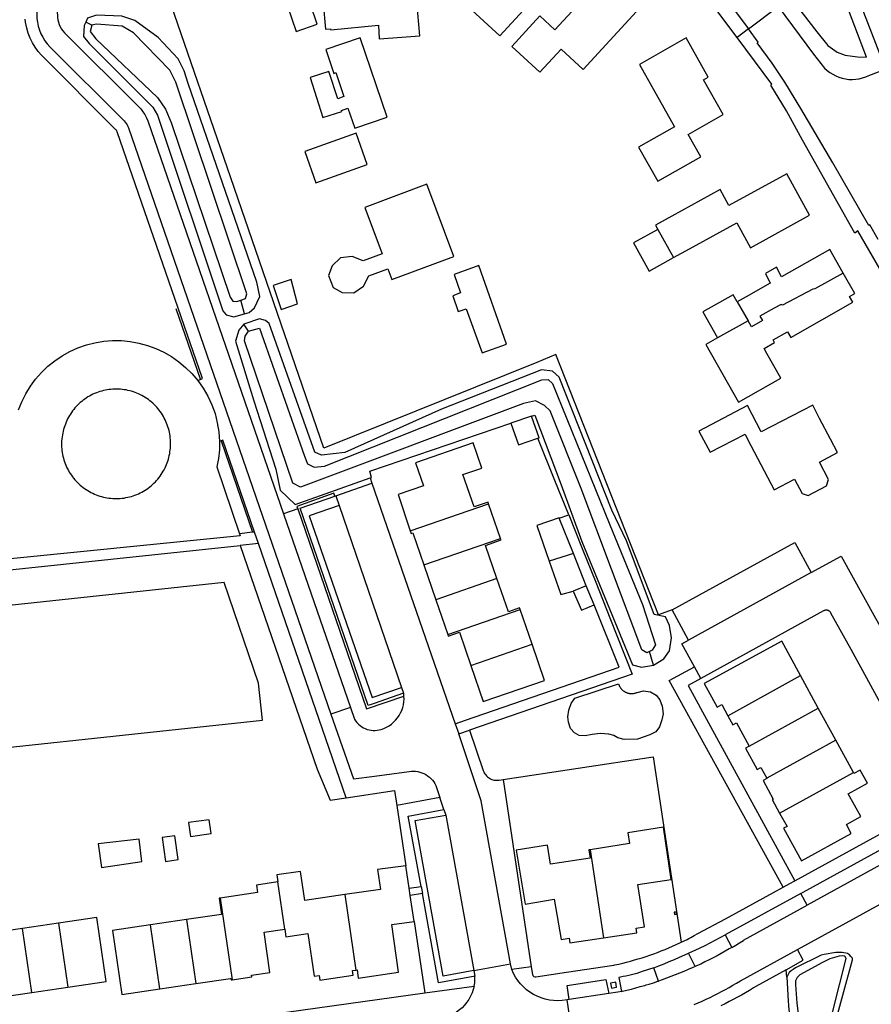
# Model space of a CAD drawing. Header units: metres. Extents: x 174423 to 175128, y 462196 to 462742.
# Tile 58 of 137: x 175051.39 to 175052.64, y 462725.61 to 462727.05. Entities that reach past the tile are written whole.
import ezdxf

# ---------------------------------------------------------------- set-up
doc = ezdxf.new("R2010")
doc.units = ezdxf.units.M
doc.layers.add('N-XX-AL-LIJN_0.20-G', color=7, linetype='Continuous', lineweight=25)

# ---------------------------------------------------------------- blocks, each defined once
blk = doc.blocks.new('Situatie')
at = {"lineweight": -3}
for p, q in [((-3.59, 13.4264), (-3.5462, 13.4589)), ((-4.5537, 13.4315), (-4.5629, 13.4359)), ((-3.59, 13.4264), (-3.6067, 13.4138)), ((-3.7228, 13.1319), (-3.7, 13.0905)), ((-4.3299, 13.0081), (-4.3354, 13.0279)), ((-3.6064, 13.0255), (-3.5905, 12.9979)), ((-4.4305, 13.0156), (-4.3945, 12.9111)), ((-3.5905, 12.9979), (-3.6351, 12.9727)), ((-4.3239, 12.9827), (-4.3308, 12.993)), ((-4.3639, 12.8216), (-4.318, 12.6873)), ((-4.1957, 12.7408), (-4.1426, 12.7592)), ((-4.1957, 12.7408), (-4.1909, 12.7268)), ((-4.2515, 12.7215), (-4.2726, 12.7142)), ((-4.1909, 12.7268), (-4.0991, 12.4595)), ((-4.0865, 12.6896), (-3.9715, 12.7291)), ((-3.9539, 12.6781), (-3.9715, 12.7291)), ((-4.0666, 12.6393), (-3.9539, 12.6781)), ((-4.3094, 12.6709), (-4.3362, 12.668)), ((-3.847, 12.6563), (-3.8824, 12.6449)), ((-3.8282, 12.6088), (-3.847, 12.6563)), ((-4.0666, 12.6393), (-4.0491, 12.5883)), ((-3.9591, 12.6193), (-4.0491, 12.5883)), ((-3.4976, 12.628), (-3.6781, 12.5289)), ((-4.0491, 12.5883), (-4.0315, 12.5372)), ((-4.0315, 12.5372), (-3.9249, 12.5738)), ((-3.9074, 12.5228), (-3.9249, 12.5738)), ((-3.9974, 12.4918), (-3.9074, 12.5228)), ((-3.7291, 12.4922), (-3.7353, 12.5123)), ((-3.6598, 12.4728), (-3.6693, 12.49)), ((-3.62, 12.418), (-3.5133, 12.4768)), ((-3.4875, 12.4293), (-3.5133, 12.4768)), ((-4.0991, 12.4595), (-4.0962, 12.4509)), ((-4.1744, 12.4301), (-4.2028, 12.4203)), ((-3.589, 12.3735), (-3.4875, 12.4293)), ((-3.4617, 12.3819), (-3.4875, 12.4293)), ((-4.0203, 12.406), (-4.0152, 12.3914)), ((-4.0152, 12.3914), (-3.9995, 12.3968)), ((-3.4617, 12.3819), (-3.5631, 12.3261)), ((-3.4359, 12.3345), (-3.4617, 12.3819)), ((-3.5442, 12.2748), (-3.4359, 12.3345)), ((-3.5218, 12.1756), (-3.3153, 12.2893)), ((-4.037, 12.2801), (-4.0344, 12.2721)), ((-4.0344, 12.2721), (-3.9929, 12.044)), ((-3.8224, 12.2212), (-3.8029, 12.0919)), ((-3.3605, 12.2186), (-3.5036, 12.1398)), ((-4.2708, 12.1047), (-4.281, 12.1739)), ((-4.3654, 12.1504), (-4.3478, 12.0304)), ((-4.1827, 12.1553), (-4.1662, 12.0446)), ((-4.603, 12.1136), (-4.6559, 12.1058)), ((-4.603, 12.1136), (-4.5891, 12.0195)), ((-4.4149, 12.1188), (-4.4678, 12.1111)), ((-4.4149, 12.1188), (-4.4011, 12.0249)), ((-4.0807, 12.1158), (-4.0649, 12.011)), ((-4.642, 12.0116), (-4.6559, 12.1058)), ((-4.454, 12.0171), (-4.4678, 12.1111)), ((-3.6683, 12.0497), (-3.6781, 12.0692)), ((-3.9929, 12.044), (-3.9391, 12.0538)), ((-3.9929, 12.044), (-3.9914, 12.0356)), ((-3.9375, 12.0454), (-3.9391, 12.0538)), ((-3.9087, 12.0493), (-3.9375, 12.0454)), ((-3.7221, 12.0285), (-3.7289, 12.0481)), ((-4.695, 12.0038), (-4.642, 12.0116)), ((-4.642, 12.0116), (-4.5891, 12.0195)), ((-4.454, 12.0171), (-4.4011, 12.0249)), ((-4.0649, 12.011), (-3.9926, 12.0211)), ((-3.8532, 12.0014), (-3.8561, 12.0009)), ((-3.8488, 11.9515), (-3.8561, 12.0009)), ((-3.7951, 12.01), (-3.8532, 12.0014))]:
    blk.add_line(p, q, dxfattribs=at)
for points in [[(-3.4598, 13.5509), (-3.3974, 13.3901), (-3.3496, 13.4082), (-3.1521, 13.4831)], [(-3.6067, 13.4138), (-3.6497, 13.4713), (-3.7095, 13.5452), (-3.7667, 13.5973), (-3.7641, 13.5993), (-3.7844, 13.6209), (-3.8619, 13.6925), (-4.1433, 13.9486)], [(-4.6578, 13.9411), (-4.6347, 13.4476), (-4.6345, 13.4417), (-4.6338, 13.4359), (-4.6326, 13.4302), (-4.6309, 13.4246), (-4.6287, 13.4191), (-4.6261, 13.4139), (-4.623, 13.4089), (-4.6196, 13.4042), (-4.6157, 13.3997), (-4.5067, 13.2912), (-4.505, 13.2894), (-4.5035, 13.2875), (-4.5022, 13.2854), (-4.5011, 13.2832), (-4.5002, 13.281), (-4.2028, 12.4203)], [(-4.6277, 13.9415), (-4.6045, 13.443), (-4.6039, 13.4394), (-4.603, 13.4359), (-4.6018, 13.4325), (-4.6003, 13.4292), (-4.5985, 13.4261), (-4.5964, 13.4232), (-4.594, 13.4204), (-4.4856, 13.3125), (-4.4821, 13.3087), (-4.479, 13.3047), (-4.4762, 13.3004), (-4.4738, 13.2958), (-4.4719, 13.2911), (-4.2726, 12.7142), (-4.1744, 12.4301)], [(-3.702, 12.5735), (-3.7222, 12.566), (-3.8726, 12.9482), (-3.9008, 12.9364), (-4.2131, 12.8109), (-4.3499, 13.2076), (-4.4423, 13.4761), (-4.5737, 13.4756), (-4.5967, 13.942)], [(-3.8043, 13.8201), (-3.8043, 13.8198), (-3.7958, 13.7737), (-3.7915, 13.7513), (-3.786, 13.7293), (-3.7793, 13.7075), (-3.7695, 13.6793), (-3.7637, 13.6636), (-3.7572, 13.6481), (-3.7499, 13.633), (-3.7457, 13.6243), (-3.7327, 13.6011), (-3.7175, 13.5793), (-3.7005, 13.559), (-3.6092, 13.4521), (-3.59, 13.4264)], [(-3.8659, 13.5519), (-3.9137, 13.5956), (-3.9874, 13.5151), (-3.9614, 13.4912), (-3.9958, 13.4536), (-3.9549, 13.4161), (-3.915, 13.4597), (-3.9342, 13.4773), (-3.8659, 13.5519)], [(-3.5428, 13.4913), (-3.4895, 13.4221), (-3.4732, 13.4018), (-3.4598, 13.3922), (-3.4477, 13.3875), (-3.4297, 13.3853), (-3.4168, 13.3849), (-3.468, 13.5204), (-3.5428, 13.4913)], [(-3.7541, 13.4519), (-3.8055, 13.4992), (-3.874, 13.425), (-3.8961, 13.4453), (-3.9372, 13.4006), (-3.896, 13.3627), (-3.8649, 13.3964), (-3.8325, 13.3666), (-3.7541, 13.4519)], [(-4.1358, 13.4743), (-4.2071, 13.4682), (-4.207, 13.4669), (-4.2127, 13.4661), (-4.2131, 13.4716), (-4.2355, 13.4701), (-4.2354, 13.4696), (-4.2665, 13.4598), (-4.2539, 13.4225), (-4.2229, 13.4331), (-4.2328, 13.4621), (-4.2141, 13.4639), (-4.2109, 13.4258), (-4.2033, 13.4262), (-4.2032, 13.4249), (-4.1331, 13.4317), (-4.1319, 13.4119), (-4.0725, 13.4163), (-4.0784, 13.4831), (-4.1361, 13.4781), (-4.1358, 13.4743)], [(-3.5462, 13.4589), (-3.4946, 13.3891), (-3.4781, 13.3687), (-3.4744, 13.3653), (-3.4704, 13.3623), (-3.4662, 13.3596), (-3.4617, 13.3573), (-3.4571, 13.3554), (-3.4523, 13.3539), (-3.4473, 13.3529), (-3.4423, 13.3522), (-3.4373, 13.3521), (-3.4323, 13.3523), (-3.4273, 13.353), (-3.4224, 13.3542), (-3.4177, 13.3557), (-3.413, 13.3577), (-3.3421, 13.3847)], [(-4.3299, 13.0081), (-4.3231, 13.0099), (-4.3149, 13.0169), (-4.3074, 13.0336), (-4.3115, 13.0543), (-4.4123, 13.3462), (-4.4185, 13.3649), (-4.4274, 13.3821), (-4.4567, 13.4138), (-4.491, 13.4388), (-4.5099, 13.4448), (-4.547, 13.4464), (-4.5601, 13.4419), (-4.5629, 13.4359)], [(-4.3985, 12.9103), (-4.3914, 12.9128), (-4.5167, 13.2753), (-4.517, 13.276), (-4.5174, 13.2767), (-4.5179, 13.2774), (-4.5185, 13.278), (-4.519, 13.2786), (-4.6278, 13.3876), (-4.6328, 13.3933), (-4.6373, 13.3995), (-4.6412, 13.4059), (-4.6446, 13.4128), (-4.6473, 13.4198), (-4.6494, 13.4271), (-4.6504, 13.4316), (-4.6511, 13.436), (-4.6516, 13.4405)], [(-4.5629, 13.4359), (-4.5651, 13.4313), (-4.566, 13.415), (-4.558, 13.4046), (-4.4645, 13.3115), (-4.4574, 13.2996), (-4.3618, 13.0126), (-4.3567, 13.0067), (-4.3455, 13.0038), (-4.3299, 13.0081)], [(-4.5537, 13.4315), (-4.5563, 13.4226), (-4.5483, 13.4119), (-4.4576, 13.3255), (-4.4459, 13.3082), (-4.4375, 13.289), (-4.351, 13.0325), (-4.347, 13.0265), (-4.341, 13.0259), (-4.3354, 13.0279)], [(-4.3354, 13.0279), (-4.3283, 13.0305), (-4.3262, 13.0374), (-4.4307, 13.3481), (-4.4392, 13.3658), (-4.4926, 13.4203), (-4.5094, 13.4303), (-4.5469, 13.4334), (-4.5537, 13.4315)], [(-3.0872, 12.4147), (-3.0552, 12.4324), (-3.1301, 12.5636), (-3.1968, 12.6804), (-3.2606, 12.792), (-3.2517, 12.8232), (-3.4291, 13.1296), (-3.4338, 13.1266), (-3.5107, 13.2631), (-3.5338, 13.3059), (-3.5571, 13.3439), (-3.5554, 13.3451), (-3.6067, 13.4138)], [(-3.3995, 13.1173), (-3.4117, 13.1386), (-3.4133, 13.1378), (-3.4661, 13.2296), (-3.5128, 13.3093), (-3.5364, 13.3481), (-3.555, 13.3761), (-3.577, 13.4057), (-3.5755, 13.4069), (-3.59, 13.4264)], [(-4.1678, 13.2803), (-4.1204, 13.2965), (-4.1602, 13.4131), (-4.2104, 13.3959), (-4.1984, 13.3609), (-4.1959, 13.3624), (-4.1838, 13.3268), (-4.1929, 13.3237), (-4.2058, 13.3638), (-4.2336, 13.3548), (-4.2147, 13.2961), (-4.1869, 13.305), (-4.1874, 13.3066), (-4.1779, 13.3098), (-4.1678, 13.2803)], [(-3.6488, 13.3555), (-3.6815, 13.413), (-3.7501, 13.374), (-3.6983, 13.2827), (-3.7513, 13.2526), (-3.7229, 13.2026), (-3.6599, 13.2385), (-3.6784, 13.2711), (-3.627, 13.3004), (-3.656, 13.3514), (-3.6488, 13.3555)], [(-4.225, 13.2005), (-4.1495, 13.2274), (-4.1659, 13.2733), (-4.2414, 13.2464), (-4.225, 13.2005)], [(-3.7, 13.0905), (-3.6764, 13.1035), (-3.6071, 13.1416), (-3.587, 13.1051), (-3.5003, 13.1528), (-3.5337, 13.2136), (-3.6186, 13.1669), (-3.6315, 13.1903), (-3.7026, 13.1512), (-3.7263, 13.1382), (-3.7228, 13.1319)], [(-4.1133, 13.0582), (-4.0224, 13.0922), (-4.062, 13.1982), (-4.1529, 13.1642), (-4.1275, 13.0961), (-4.1556, 13.0856), (-4.1716, 13.0919), (-4.1887, 13.09), (-4.2013, 13.0784), (-4.2063, 13.0643), (-4.1997, 13.0465), (-4.1866, 13.0391), (-4.1695, 13.0386), (-4.1553, 13.0484), (-4.1474, 13.0636), (-4.1193, 13.0741), (-4.1133, 13.0582)], [(-3.7228, 13.1319), (-3.7585, 13.1122), (-3.7357, 13.0708), (-3.7, 13.0905)], [(-3.4508, 13.0679), (-3.4704, 13.1026), (-3.5416, 13.0622), (-3.5485, 13.0766), (-3.5649, 13.0671), (-3.5578, 13.053), (-3.5693, 13.0465), (-3.589, 13.0353), (-3.6064, 13.0255)], [(-3.9449, 12.9634), (-3.9857, 13.079), (-4.0221, 13.0657), (-4.0125, 13.0388), (-4.024, 13.0343), (-4.0163, 13.0114), (-4.0043, 13.0152), (-3.981, 12.9507), (-3.9449, 12.9634)], [(-3.6351, 12.9727), (-3.6526, 12.9628), (-3.6047, 12.8782), (-3.5423, 12.9135), (-3.5627, 12.9495), (-3.567, 12.9571), (-3.5516, 12.9658), (-3.5538, 12.9696), (-3.5325, 12.9816), (-3.5278, 12.9733), (-3.4367, 13.0249), (-3.4415, 13.0334), (-3.4337, 13.0378), (-3.4508, 13.0679)], [(-3.4508, 13.0679), (-3.4924, 13.0445), (-3.4956, 13.0441), (-3.54, 13.0209), (-3.5419, 13.0218), (-3.5521, 13.0162), (-3.5732, 13.0047), (-3.5694, 12.9981), (-3.5854, 12.989), (-3.5905, 12.9979)], [(-4.2521, 13.0228), (-4.2612, 13.0585), (-4.2875, 13.0496), (-4.2759, 13.0143), (-4.2521, 13.0228)], [(-3.6064, 13.0255), (-3.6124, 13.0359), (-3.6567, 13.0109), (-3.6351, 12.9727)], [(-3.7291, 12.4922), (-3.7143, 12.5013), (-3.706, 12.5133), (-3.7027, 12.5325), (-3.7056, 12.5506), (-3.7117, 12.5634), (-3.7284, 12.5667), (-3.7688, 12.6745), (-3.7905, 12.7196), (-3.868, 12.915), (-3.8775, 12.9238), (-3.8939, 12.9258), (-4.0408, 12.8682), (-4.1825, 12.8042), (-4.2167, 12.8006), (-4.2266, 12.8049), (-4.2935, 12.9938), (-4.2991, 12.9984), (-4.3079, 13.0004), (-4.3308, 12.993)], [(-4.3308, 12.993), (-4.3382, 12.9839), (-4.343, 12.9679), (-4.3159, 12.8803), (-4.2836, 12.7801), (-4.2774, 12.7492), (-4.2554, 12.7279), (-4.1454, 12.7671), (-4.1453, 12.7672), (-4.1432, 12.7679), (-4.1458, 12.7768), (-3.9386, 12.8473)], [(-3.7353, 12.5123), (-3.739, 12.5105), (-3.7464, 12.5147), (-3.8353, 12.7514), (-3.8808, 12.8656), (-3.8892, 12.8733), (-3.9027, 12.8804), (-3.9201, 12.8761), (-4.2477, 12.7536), (-4.2586, 12.7595), (-4.33, 12.9684), (-4.3286, 12.9754), (-4.3239, 12.9827)], [(-4.3239, 12.9827), (-4.3078, 12.9871), (-4.2419, 12.7991), (-4.2372, 12.7878), (-4.2274, 12.7829), (-4.2125, 12.7841), (-3.8933, 12.911), (-3.884, 12.9114), (-3.8776, 12.9056), (-3.7934, 12.6983), (-3.7455, 12.5812), (-3.7266, 12.5221), (-3.7312, 12.5142), (-3.7353, 12.5123)], [(-4.6616, 12.8669), (-4.6568, 12.879), (-4.651, 12.8907), (-4.6442, 12.9018), (-4.6365, 12.9122), (-4.6279, 12.922), (-4.6185, 12.931), (-4.6084, 12.9392), (-4.5976, 12.9465), (-4.5862, 12.9528), (-4.5743, 12.9581), (-4.562, 12.9624), (-4.5494, 12.9656), (-4.5365, 12.9677), (-4.5236, 12.9687), (-4.5105, 12.9686), (-4.4976, 12.9674), (-4.4848, 12.9651), (-4.4722, 12.9617), (-4.46, 12.9572), (-4.4482, 12.9517), (-4.4369, 12.9452), (-4.4262, 12.9377), (-4.4162, 12.9294), (-4.407, 12.9202), (-4.3985, 12.9103)], [(-4.3985, 12.9103), (-4.3905, 12.899), (-4.3836, 12.8871), (-4.3778, 12.8745), (-4.3731, 12.8615), (-4.3697, 12.8481), (-4.3675, 12.8345), (-4.3665, 12.8207), (-4.3667, 12.8082), (-4.368, 12.7958), (-4.3702, 12.7836), (-4.3372, 12.6852)], [(-4.5576, 12.7471), (-4.5552, 12.7457), (-4.5527, 12.7445), (-4.5501, 12.7434), (-4.5476, 12.7423), (-4.545, 12.7413), (-4.5424, 12.7405), (-4.5397, 12.7397), (-4.537, 12.739), (-4.5343, 12.7384), (-4.5316, 12.7379), (-4.5288, 12.7375), (-4.5261, 12.7372), (-4.5233, 12.7369), (-4.5206, 12.7368), (-4.5178, 12.7368), (-4.515, 12.7368), (-4.5122, 12.737), (-4.5095, 12.7373), (-4.5067, 12.7376), (-4.504, 12.7381), (-4.5013, 12.7386), (-4.4986, 12.7393), (-4.4959, 12.74), (-4.4933, 12.7408), (-4.4906, 12.7417), (-4.4881, 12.7428), (-4.4855, 12.7438), (-4.483, 12.745), (-4.4805, 12.7463), (-4.4781, 12.7476), (-4.4758, 12.7491), (-4.4734, 12.7506), (-4.4712, 12.7522), (-4.469, 12.7539), (-4.4668, 12.7556), (-4.4647, 12.7574), (-4.4627, 12.7593), (-4.4607, 12.7613), (-4.4589, 12.7633), (-4.457, 12.7654), (-4.4553, 12.7676), (-4.4536, 12.7698), (-4.452, 12.7721), (-4.4505, 12.7744), (-4.4491, 12.7768), (-4.4478, 12.7792), (-4.4465, 12.7817), (-4.4453, 12.7842), (-4.4443, 12.7867), (-4.4433, 12.7893), (-4.4423, 12.7919), (-4.4415, 12.7946), (-4.4408, 12.7973), (-4.4402, 12.8), (-4.4396, 12.8027), (-4.4392, 12.8054), (-4.4389, 12.8082), (-4.4386, 12.8109), (-4.4383, 12.8149), (-4.4383, 12.8177), (-4.4383, 12.8205), (-4.4385, 12.8232), (-4.4387, 12.826), (-4.4391, 12.8287), (-4.4395, 12.8315), (-4.44, 12.8342), (-4.4406, 12.8369), (-4.4414, 12.8396), (-4.4422, 12.8422), (-4.4431, 12.8448), (-4.4441, 12.8474), (-4.4451, 12.85), (-4.4463, 12.8525), (-4.4476, 12.855), (-4.4489, 12.8574), (-4.4503, 12.8598), (-4.4518, 12.8621), (-4.4534, 12.8644), (-4.4551, 12.8666), (-4.4568, 12.8688), (-4.4586, 12.8709), (-4.4605, 12.8729), (-4.4625, 12.8749), (-4.4645, 12.8768), (-4.4666, 12.8786), (-4.4687, 12.8803), (-4.4709, 12.882), (-4.4732, 12.8836), (-4.4755, 12.8851), (-4.4779, 12.8866), (-4.4803, 12.8879), (-4.4827, 12.8892), (-4.4852, 12.8904), (-4.4878, 12.8915), (-4.4904, 12.8925), (-4.493, 12.8934), (-4.4956, 12.8943), (-4.4983, 12.895), (-4.501, 12.8956), (-4.5037, 12.8962), (-4.5065, 12.8966), (-4.5092, 12.897), (-4.512, 12.8973), (-4.5147, 12.8974), (-4.5175, 12.8975), (-4.5203, 12.8975), (-4.523, 12.8974), (-4.5258, 12.8971), (-4.5286, 12.8968), (-4.5313, 12.8964), (-4.534, 12.8959), (-4.5367, 12.8953), (-4.5394, 12.8946), (-4.5421, 12.8938), (-4.5447, 12.893), (-4.5473, 12.892), (-4.5499, 12.891), (-4.5524, 12.8898), (-4.5549, 12.8886), (-4.5573, 12.8873), (-4.5597, 12.8859), (-4.5621, 12.8844), (-4.5644, 12.8828), (-4.5666, 12.8812), (-4.5688, 12.8795), (-4.5709, 12.8777), (-4.5729, 12.8758), (-4.5749, 12.8739), (-4.5768, 12.8719), (-4.5787, 12.8698), (-4.5804, 12.8677), (-4.5821, 12.8655), (-4.5838, 12.8632), (-4.5853, 12.8609), (-4.5868, 12.8586), (-4.5882, 12.8562), (-4.5895, 12.8537), (-4.5907, 12.8512), (-4.5918, 12.8487), (-4.5928, 12.8461), (-4.5938, 12.8435), (-4.5946, 12.8409), (-4.5954, 12.8382), (-4.5961, 12.8355), (-4.5966, 12.8328), (-4.5971, 12.8301), (-4.5975, 12.8274), (-4.5978, 12.8246), (-4.5983, 12.8208), (-4.5984, 12.818), (-4.5984, 12.8153), (-4.5983, 12.8125), (-4.5981, 12.8097), (-4.5978, 12.807), (-4.5974, 12.8042), (-4.5969, 12.8015), (-4.5963, 12.7988), (-4.5957, 12.7961), (-4.5949, 12.7934), (-4.594, 12.7908), (-4.5931, 12.7882), (-4.5921, 12.7856), (-4.5909, 12.7831), (-4.5897, 12.7806), (-4.5884, 12.7781), (-4.5871, 12.7757), (-4.5856, 12.7734), (-4.584, 12.7711), (-4.5824, 12.7688), (-4.5807, 12.7666), (-4.5789, 12.7645), (-4.5771, 12.7625), (-4.5752, 12.7604), (-4.5732, 12.7585), (-4.5711, 12.7566), (-4.569, 12.7549), (-4.5669, 12.7531), (-4.5646, 12.7515), (-4.5623, 12.7499), (-4.56, 12.7485), (-4.5576, 12.7471)], [(-3.4694, 12.8241), (-3.4854, 12.8545), (-3.4956, 12.8741), (-3.5712, 12.8345), (-3.5915, 12.8733), (-3.6625, 12.8359), (-3.6459, 12.8049), (-3.5949, 12.8311), (-3.5911, 12.8241), (-3.5522, 12.7498), (-3.5224, 12.7654), (-3.5112, 12.7441), (-3.5023, 12.7413), (-3.4754, 12.7554), (-3.4725, 12.7648), (-3.4858, 12.7903), (-3.459, 12.8043), (-3.4694, 12.8241)], [(-3.9082, 12.8576), (-3.9083, 12.8579), (-3.9386, 12.8474), (-3.9386, 12.8473), (-3.9386, 12.8473), (-3.9276, 12.8155), (-3.8991, 12.8253), (-3.8971, 12.826), (-3.9082, 12.8576)], [(-3.9082, 12.8576), (-3.9036, 12.8592), (-3.8647, 12.7569), (-3.8347, 12.6739), (-3.76, 12.4925), (-3.7469, 12.4893), (-3.7291, 12.4922)], [(-4.3152, 12.6876), (-4.3617, 12.8223), (-4.3639, 12.8216), (-4.3665, 12.8207)], [(-3.8676, 12.7081), (-3.8537, 12.7129), (-3.8744, 12.7635), (-3.8991, 12.8253)], [(-3.9715, 12.7291), (-3.9722, 12.7314), (-3.9927, 12.7246), (-4.009, 12.772), (-3.9811, 12.7816), (-3.9939, 12.8187), (-4.0787, 12.7894), (-4.067, 12.7556), (-4.1044, 12.7426), (-4.0865, 12.6896)], [(-4.1454, 12.7671), (-4.1426, 12.7592), (-4.0203, 12.406), (-4.0052, 12.4113), (-3.7797, 12.4893), (-3.8164, 12.5807)], [(-4.1972, 12.7403), (-4.1986, 12.7446), (-4.2528, 12.7252), (-4.2515, 12.7215)], [(-4.0962, 12.4509), (-4.1396, 12.4361), (-4.1482, 12.4332), (-4.2482, 12.7227), (-4.1972, 12.7403), (-4.1957, 12.7408)], [(-4.2515, 12.7215), (-4.1508, 12.428), (-4.0957, 12.4467)], [(-4.1909, 12.7268), (-4.2348, 12.7116), (-4.1425, 12.4445), (-4.0991, 12.4595)], [(-3.8537, 12.7129), (-3.8339, 12.6636), (-3.8141, 12.614), (-3.7933, 12.5617), (-3.7605, 12.4789), (-3.9995, 12.3968)], [(-3.847, 12.6563), (-3.8676, 12.7081), (-3.8679, 12.7087), (-3.9004, 12.697), (-3.8824, 12.6449)], [(-4.3372, 12.6852), (-4.3362, 12.6821), (-4.3409, 12.6816), (-5.0503, 12.6104)], [(-4.1804, 12.2975), (-4.3094, 12.6709), (-4.3152, 12.6876), (-4.318, 12.6873), (-4.3372, 12.6852)], [(-4.0865, 12.6896), (-4.0851, 12.6856), (-4.0828, 12.6864), (-4.0666, 12.6393)], [(-3.9591, 12.6193), (-3.976, 12.6681), (-3.9532, 12.676), (-3.9539, 12.6781)], [(-6.5801, 12.4293), (-6.5746, 12.4312), (-6.569, 12.4328), (-6.5634, 12.4341), (-5.1057, 12.5891), (-5.0456, 12.5957), (-5.0452, 12.5929), (-4.3362, 12.668), (-4.223, 12.3395), (-4.2039, 12.294), (-4.1804, 12.2975), (-4.1096, 12.3081), (-4.1063, 12.2862), (-4.093, 12.1978)], [(-3.6781, 12.5289), (-3.702, 12.5735), (-3.522, 12.6724), (-3.4976, 12.628)], [(-3.4976, 12.628), (-3.4536, 12.6522), (-3.4057, 12.5654), (-3.3923, 12.5409), (-3.3664, 12.4935), (-3.3406, 12.4472), (-3.34, 12.4461), (-3.3278, 12.4239), (-3.3141, 12.399), (-3.2907, 12.3566), (-3.2717, 12.3222), (-3.2717, 12.3222), (-3.2679, 12.3153)], [(-3.8824, 12.6449), (-3.8654, 12.5957), (-3.8472, 12.601)], [(-3.9249, 12.5738), (-3.9258, 12.5762), (-3.9423, 12.5704), (-3.9591, 12.6192), (-3.9591, 12.6193)], [(-4.309, 12.4658), (-4.3595, 12.6134), (-4.9412, 12.5514), (-4.8885, 12.349), (-4.3033, 12.4115), (-4.309, 12.4658)], [(-3.8164, 12.5807), (-3.8282, 12.6088), (-3.8472, 12.601), (-3.8352, 12.5728), (-3.8164, 12.5807)], [(-3.3873, 12.4204), (-3.4393, 12.515), (-3.4687, 12.5686), (-3.469, 12.5692), (-3.4694, 12.5698), (-3.4698, 12.5703), (-3.4703, 12.5708), (-3.4708, 12.5713), (-3.4714, 12.5717), (-3.4719, 12.572), (-3.4725, 12.5723), (-3.4732, 12.5726), (-3.4738, 12.5728), (-3.4745, 12.5729), (-3.4752, 12.573), (-3.4758, 12.573), (-3.4765, 12.573), (-3.4772, 12.5729), (-3.4779, 12.5727), (-3.4785, 12.5725), (-3.4791, 12.5722), (-3.4797, 12.5719), (-3.6598, 12.4728)], [(-4.0315, 12.5372), (-4.0308, 12.535), (-4.0141, 12.5407), (-3.9974, 12.4918)], [(-3.9974, 12.4918), (-3.9794, 12.439), (-3.8892, 12.4699), (-3.9074, 12.5228)], [(-3.6693, 12.49), (-3.6878, 12.5236), (-3.6781, 12.5289)], [(-3.5133, 12.4768), (-3.5409, 12.5274), (-3.6549, 12.4653), (-3.636, 12.4307), (-3.629, 12.4346), (-3.62, 12.418)], [(-3.5391, 12.1661), (-3.7062, 12.4698), (-3.6693, 12.49)], [(-3.754, 12.4519), (-3.7534, 12.4522), (-3.7438, 12.4546), (-3.7338, 12.4532), (-3.7255, 12.4482), (-3.7198, 12.4412), (-3.7164, 12.4319), (-3.7151, 12.421), (-3.7171, 12.4118), (-3.7206, 12.4019), (-3.7261, 12.3942), (-3.7347, 12.3897), (-3.7526, 12.3837), (-3.7722, 12.383), (-3.7817, 12.3856), (-3.7877, 12.3891), (-3.7947, 12.3911), (-3.8078, 12.3917), (-3.8195, 12.3904), (-3.8295, 12.3883), (-3.8382, 12.3889), (-3.8452, 12.3928), (-3.8514, 12.3991), (-3.8543, 12.4084), (-3.8552, 12.4166), (-3.8535, 12.4263), (-3.8502, 12.4359), (-3.8447, 12.4439), (-3.7808, 12.4649), (-3.7803, 12.464), (-3.7801, 12.4634), (-3.7799, 12.4627), (-3.7796, 12.4621), (-3.7793, 12.4615), (-3.779, 12.4609), (-3.7786, 12.4603), (-3.7783, 12.4597), (-3.7779, 12.4591), (-3.7775, 12.4585), (-3.7771, 12.458), (-3.7766, 12.4575), (-3.7762, 12.4569), (-3.7757, 12.4564), (-3.7752, 12.4559), (-3.7747, 12.4555), (-3.7742, 12.455), (-3.7736, 12.4546), (-3.7731, 12.4542), (-3.7725, 12.4538), (-3.7719, 12.4534), (-3.7713, 12.4531), (-3.7707, 12.4527), (-3.7701, 12.4524), (-3.7695, 12.4521), (-3.7689, 12.4519), (-3.7682, 12.4516), (-3.7676, 12.4514), (-3.7669, 12.4512), (-3.7662, 12.451), (-3.7655, 12.4509), (-3.7649, 12.4507), (-3.7642, 12.4506), (-3.7635, 12.4506), (-3.7628, 12.4505), (-3.7621, 12.4505), (-3.7614, 12.4504), (-3.7607, 12.4505), (-3.7601, 12.4505), (-3.7594, 12.4506), (-3.7587, 12.4506), (-3.758, 12.4508), (-3.7573, 12.4509), (-3.7566, 12.451), (-3.756, 12.4512), (-3.7553, 12.4514), (-3.7547, 12.4516), (-3.754, 12.4519)], [(-3.6598, 12.4728), (-3.6786, 12.4625), (-3.6456, 12.4021), (-3.6197, 12.3547), (-3.5938, 12.3074), (-3.5679, 12.26), (-3.5218, 12.1756)], [(-4.1744, 12.4301), (-4.1685, 12.413), (-4.1668, 12.4103), (-4.1648, 12.4079), (-4.1626, 12.4056), (-4.1602, 12.4035), (-4.1577, 12.4018), (-4.1552, 12.4003), (-4.1525, 12.399), (-4.1497, 12.398), (-4.1468, 12.3972), (-4.1438, 12.3967), (-4.1409, 12.3964), (-4.1379, 12.3964), (-4.1349, 12.3967), (-4.132, 12.3972), (-4.1291, 12.398), (-4.1251, 12.3994), (-4.1212, 12.4012), (-4.1176, 12.4033), (-4.1141, 12.4057), (-4.1108, 12.4085), (-4.1079, 12.4115), (-4.1051, 12.4148), (-4.1027, 12.4183), (-4.1007, 12.422), (-4.0989, 12.4258), (-4.0975, 12.4299), (-4.0965, 12.434), (-4.0959, 12.4382), (-4.0956, 12.4424), (-4.0957, 12.4467), (-4.0958, 12.4481), (-4.096, 12.4495), (-4.0962, 12.4509)], [(-4.2028, 12.4203), (-4.17, 12.3254), (-4.1388, 12.3294), (-4.088, 12.336), (-4.0848, 12.3364), (-4.0817, 12.3365), (-4.0785, 12.3364), (-4.0754, 12.336), (-4.0723, 12.3353), (-4.0693, 12.3343), (-4.0663, 12.3331), (-4.0635, 12.3316), (-4.0609, 12.3299), (-4.0584, 12.328), (-4.0561, 12.3258), (-4.0539, 12.3235), (-4.052, 12.321), (-4.0503, 12.3183), (-4.0489, 12.3155), (-4.0477, 12.3126), (-4.0428, 12.2977), (-4.1063, 12.2862)], [(-3.62, 12.418), (-3.6128, 12.4048), (-3.6076, 12.4076), (-3.589, 12.3735)], [(-3.9391, 12.0538), (-3.9825, 12.2929), (-4.0152, 12.3914)], [(-3.9995, 12.3968), (-3.9792, 12.3375), (-3.9785, 12.3358), (-3.9777, 12.3341), (-3.9768, 12.3325), (-3.9757, 12.3311), (-3.9745, 12.3297), (-3.9731, 12.3284), (-3.9717, 12.3273), (-3.9702, 12.3262), (-3.9686, 12.3254), (-3.9669, 12.3246), (-3.9652, 12.324), (-3.9634, 12.3236), (-3.9616, 12.3233), (-3.9597, 12.3232), (-3.9579, 12.3232), (-3.9561, 12.3234), (-3.9501, 12.3243), (-3.9087, 12.0493)], [(-3.589, 12.3735), (-3.5888, 12.3731), (-3.594, 12.3703), (-3.5769, 12.3389), (-3.5716, 12.3418), (-3.5631, 12.3261)], [(-3.5333, 12.0343), (-3.5347, 12.045), (-3.5094, 12.0589), (-3.518, 12.0747), (-3.4315, 12.1222), (-3.0654, 12.3233), (-3.0577, 12.3276), (-3.021, 12.3482), (-3.0158, 12.3492), (-3.0107, 12.3497), (-3.0054, 12.3498), (-3.0003, 12.3493), (-2.9951, 12.3483), (-2.9901, 12.3469), (-2.9428, 12.184), (-2.8237, 11.7561), (-2.7678, 11.5527), (-2.7544, 11.5039), (-2.7092, 11.3471), (-2.6898, 11.2799), (-2.6799, 11.2243), (-2.6754, 11.1962), (-2.6694, 11.1528)], [(-3.4657, 11.9558), (-3.4372, 12.0596), (-3.4372, 12.0621), (-3.4394, 12.0646), (-3.4417, 12.0669), (-3.4445, 12.0687), (-3.4524, 12.0702), (-3.4615, 12.0702), (-3.4785, 12.0675), (-3.4832, 12.0667), (-3.5208, 12.0478), (-3.524, 12.0454), (-3.5272, 12.0437), (-3.5299, 12.041), (-3.5323, 12.0373), (-3.5333, 12.0343)], [(-3.9501, 12.3243), (-3.73, 12.3575), (-3.6885, 12.0856)], [(-3.5442, 12.2748), (-3.5331, 12.2556), (-3.5384, 12.2527), (-3.5119, 12.205), (-3.439, 12.2453), (-3.4459, 12.2584), (-3.425, 12.2699), (-3.4433, 12.3035), (-3.4153, 12.3188), (-3.4259, 12.3381), (-3.4351, 12.3331), (-3.4359, 12.3345)], [(-3.5631, 12.3261), (-3.5629, 12.3258), (-3.5682, 12.3229), (-3.5534, 12.2957), (-3.5551, 12.2948), (-3.5442, 12.2748)], [(-4.088, 12.1647), (-4.0706, 12.1673), (-4.0893, 12.2705), (-4.037, 12.2801), (-4.0428, 12.2977)], [(-3.9929, 12.044), (-4.038, 12.0358), (-4.0794, 12.264), (-4.0344, 12.2721)], [(-4.4091, 12.2407), (-4.3789, 12.2451), (-4.3818, 12.2653), (-4.4119, 12.261), (-4.4091, 12.2407)], [(-3.8029, 12.0919), (-3.7536, 12.0994), (-3.7547, 12.1062), (-3.7427, 12.1081), (-3.7521, 12.1702), (-3.7032, 12.1776), (-3.7148, 12.2542), (-3.7668, 12.2463), (-3.7644, 12.2302), (-3.8224, 12.2212)], [(-4.5397, 12.1954), (-4.4804, 12.204), (-4.4846, 12.2366), (-4.5447, 12.23), (-4.5397, 12.1954)], [(-4.4508, 12.239), (-4.4459, 12.2042), (-4.4273, 12.2068), (-4.4322, 12.2416), (-4.4508, 12.239)], [(-3.513, 12.157), (-3.5097, 12.1589), (-3.3697, 12.236)], [(-3.8224, 12.2212), (-3.8243, 12.2209), (-3.8225, 12.209), (-3.8804, 12.2003), (-3.885, 12.2281), (-3.9307, 12.2205), (-3.9175, 12.1414), (-3.8749, 12.1485), (-3.865, 12.0893), (-3.8533, 12.0913), (-3.8521, 12.0845), (-3.8029, 12.0919)], [(-4.1827, 12.1553), (-4.2413, 12.1466), (-4.2477, 12.1893), (-4.2825, 12.1842), (-4.281, 12.1739)], [(-4.1662, 12.0446), (-4.1645, 12.0448), (-4.1628, 12.0328), (-4.1035, 12.0416), (-4.1137, 12.1117), (-4.0807, 12.1158), (-4.0864, 12.1541), (-4.088, 12.1647), (-4.093, 12.1978), (-4.1346, 12.1921), (-4.1302, 12.1631), (-4.1827, 12.1553)], [(-4.281, 12.1739), (-4.3121, 12.1692), (-4.3105, 12.1586), (-4.3654, 12.1504)], [(-3.5391, 12.1661), (-3.529, 12.1716), (-3.5218, 12.1756)], [(-4.0706, 12.1673), (-4.0687, 12.1568), (-4.0864, 12.1541)], [(-3.9914, 12.0356), (-3.9936, 12.0352), (-4.0449, 12.0259), (-4.0687, 12.1568)], [(-3.9087, 12.0493), (-3.907, 12.0379), (-3.9066, 12.037), (-3.9064, 12.0364), (-3.9052, 12.0353), (-3.9037, 12.0346), (-3.9021, 12.0346), (-3.8572, 12.0413), (-3.7877, 12.0518), (-3.786, 12.0521), (-3.7802, 12.0534), (-3.7744, 12.0548), (-3.7687, 12.0562), (-3.763, 12.0578), (-3.7572, 12.0594), (-3.7516, 12.0611), (-3.7459, 12.0628), (-3.7402, 12.0646), (-3.7346, 12.0666), (-3.729, 12.0685), (-3.7235, 12.0706), (-3.7179, 12.0727), (-3.7124, 12.0749), (-3.7069, 12.0772), (-3.7015, 12.0796), (-3.6961, 12.082), (-3.6907, 12.0845), (-3.6885, 12.0856), (-3.6853, 12.0871), (-3.68, 12.0897), (-3.6774, 12.0911), (-3.6747, 12.0924), (-3.6695, 12.0952), (-3.6643, 12.0981), (-3.6237, 12.1197), (-3.5532, 12.1584), (-3.5391, 12.1661)], [(-3.624, 12.0961), (-3.6143, 12.0777), (-3.6085, 12.0811), (-3.6028, 12.0847), (-3.5972, 12.0882), (-3.597, 12.0883), (-3.5036, 12.1398), (-3.513, 12.157), (-3.624, 12.0961)], [(-4.3654, 12.1504), (-4.3672, 12.1501), (-4.3638, 12.1263), (-4.4149, 12.1188)], [(-4.6559, 12.1058), (-4.7065, 12.0984), (-4.7113, 12.1279), (-4.7132, 12.1276)], [(-3.696, 12.13), (-3.6992, 12.1295), (-3.6987, 12.1264), (-3.6955, 12.1268), (-3.696, 12.13)], [(-4.5891, 12.0195), (-4.533, 12.0278), (-4.5468, 12.1219), (-4.603, 12.1136)], [(-4.4678, 12.1111), (-4.5236, 12.1029), (-4.5098, 12.0089), (-4.454, 12.0171)], [(-4.3478, 12.0304), (-4.319, 12.0346), (-4.3194, 12.037), (-4.2924, 12.041), (-4.3011, 12.1003), (-4.2708, 12.1047)], [(-4.2708, 12.1047), (-4.2692, 12.0936), (-4.237, 12.0984), (-4.2277, 12.0355), (-4.2202, 12.0365), (-4.2193, 12.03), (-4.1702, 12.0372), (-4.1712, 12.0438), (-4.1662, 12.0446)], [(-3.6781, 12.0692), (-3.6758, 12.0703), (-3.6683, 12.0738), (-3.6608, 12.0773), (-3.6534, 12.0809), (-3.646, 12.0846), (-3.6386, 12.0884), (-3.6313, 12.0922), (-3.624, 12.0961)], [(-3.6694, 11.9939), (-3.6636, 11.9964), (-3.6578, 11.999), (-3.652, 12.0017), (-3.6463, 12.0044), (-3.6406, 12.0072), (-3.6349, 12.0101), (-3.6293, 12.0131), (-3.6237, 12.0161), (-3.6182, 12.0192), (-3.6126, 12.0223), (-3.6072, 12.0256), (-3.6017, 12.0289), (-3.518, 12.0747)], [(-3.6143, 12.0777), (-3.618, 12.0756), (-3.6239, 12.0722), (-3.6298, 12.0689), (-3.6358, 12.0657), (-3.6418, 12.0626), (-3.6478, 12.0595), (-3.6539, 12.0565), (-3.66, 12.0535), (-3.6662, 12.0507), (-3.6683, 12.0497)], [(-3.4758, 11.9458), (-3.4462, 12.0616), (-3.4486, 12.0649), (-3.4517, 12.0655), (-3.4567, 12.065), (-3.4703, 12.0613), (-3.4811, 12.0555), (-3.5145, 12.0377), (-3.5182, 12.0338), (-3.5206, 12.0287), (-3.5206, 12.0233), (-3.5189, 11.9958), (-3.5154, 11.9693)], [(-3.7289, 12.0481), (-3.7214, 12.051), (-3.7137, 12.054), (-3.7061, 12.0571), (-3.6985, 12.0603), (-3.6909, 12.0635), (-3.6833, 12.0669), (-3.6781, 12.0692)], [(-3.8561, 12.0009), (-3.8636, 11.9998), (-3.8698, 11.9996), (-3.876, 11.9999), (-3.8821, 12.0006), (-3.8882, 12.002), (-3.8941, 12.0038), (-3.8999, 12.0061), (-3.9054, 12.0089), (-3.9107, 12.0121), (-3.9156, 12.0158), (-3.9203, 12.0199), (-3.9246, 12.0244), (-3.9285, 12.0292), (-3.9319, 12.0343), (-3.935, 12.0397), (-3.9375, 12.0454)], [(-3.5347, 12.045), (-3.5793, 12.0204), (-3.5827, 12.0183), (-3.5885, 12.0148), (-3.5943, 12.0114), (-3.6002, 12.008), (-3.6061, 12.0047), (-3.6121, 12.0015), (-3.6181, 11.9983), (-3.6241, 11.9952), (-3.6302, 11.9922)], [(-3.7289, 12.0481), (-3.746, 12.0423), (-3.7459, 12.0423), (-3.7498, 12.041), (-3.7538, 12.0398), (-3.7577, 12.0387), (-3.7617, 12.0377), (-3.7657, 12.0367), (-3.7697, 12.0358), (-3.7737, 12.035), (-3.7777, 12.0343), (-3.7801, 12.0339), (-3.7765, 12.0131)], [(-3.6683, 12.0497), (-3.6723, 12.0479), (-3.6786, 12.0452), (-3.6848, 12.0425), (-3.6911, 12.04), (-3.6974, 12.0375), (-3.7037, 12.0351), (-3.7101, 12.0327), (-3.7164, 12.0305), (-3.7221, 12.0285)], [(-4.4011, 12.0249), (-4.3505, 12.0324), (-4.3499, 12.0324), (-4.3495, 12.0301), (-4.3478, 12.0304)], [(-3.9926, 12.0211), (-3.9918, 12.0259), (-3.9914, 12.0307), (-3.9914, 12.0356)], [(-3.5333, 12.0343), (-3.5316, 11.9993), (-3.5309, 11.9928), (-3.5306, 11.9864), (-3.5296, 11.9808), (-3.5244, 11.9688), (-3.5178, 11.9548), (-3.516, 11.9495), (-3.517, 11.9405), (-3.5614, 11.764), (-3.611, 11.5815), (-3.6238, 11.5293), (-3.6345, 11.4863), (-3.6698, 11.3622), (-3.6841, 11.2798), (-3.6891, 11.2696), (-3.6899, 11.2672), (-3.6912, 11.2662), (-3.6943, 11.2645), (-3.7003, 11.2623), (-3.719, 11.2574), (-3.8689, 11.2452)], [(-3.8532, 12.0014), (-3.8563, 12.0221), (-3.7991, 12.031), (-3.7951, 12.01)], [(-3.7848, 12.0269), (-3.7924, 12.0255), (-3.7911, 12.018), (-3.7835, 12.0193), (-3.7848, 12.0269)], [(-3.7765, 12.0131), (-3.775, 12.0135), (-3.7684, 12.0151), (-3.7618, 12.0167), (-3.7553, 12.0184), (-3.7487, 12.0203), (-3.7422, 12.0221), (-3.74, 12.0228), (-3.7357, 12.0241), (-3.7293, 12.0261), (-3.7229, 12.0283), (-3.7221, 12.0285)], [(-3.9926, 12.0211), (-3.9939, 12.016), (-3.9956, 12.011), (-3.9978, 12.0062), (-4.0003, 12.0016), (-4.0033, 11.9973), (-4.0066, 11.9932), (-4.0102, 11.9894), (-4.0142, 11.986), (-4.0184, 11.9828), (-4.0229, 11.9801), (-4.0276, 11.9778), (-4.0325, 11.9759), (-4.0376, 11.9744), (-4.0427, 11.9733), (-4.0448, 11.973)], [(-3.7765, 12.0131), (-3.7816, 12.012), (-3.7951, 12.01)], [(-5.8851, 11.0639), (-5.6155, 11.1028), (-5.7108, 11.7673), (-5.6549, 11.836), (-5.3707, 11.8635), (-4.8445, 11.9146), (-4.8442, 11.9087), (-4.8178, 11.9113), (-4.8187, 11.9172), (-4.7504, 11.9245), (-4.5378, 11.9449), (-4.0649, 12.011)]]:
    blk.add_lwpolyline(points, dxfattribs=at)

msp = doc.modelspace()

# ---------------------------------------------------------------- block references
at = {"layer": 'N-XX-AL-LIJN_0.20-G'}
msp.add_blockref('Situatie', (175056.047, 462713.6112), dxfattribs=at)

doc.saveas('drawing.dxf')
